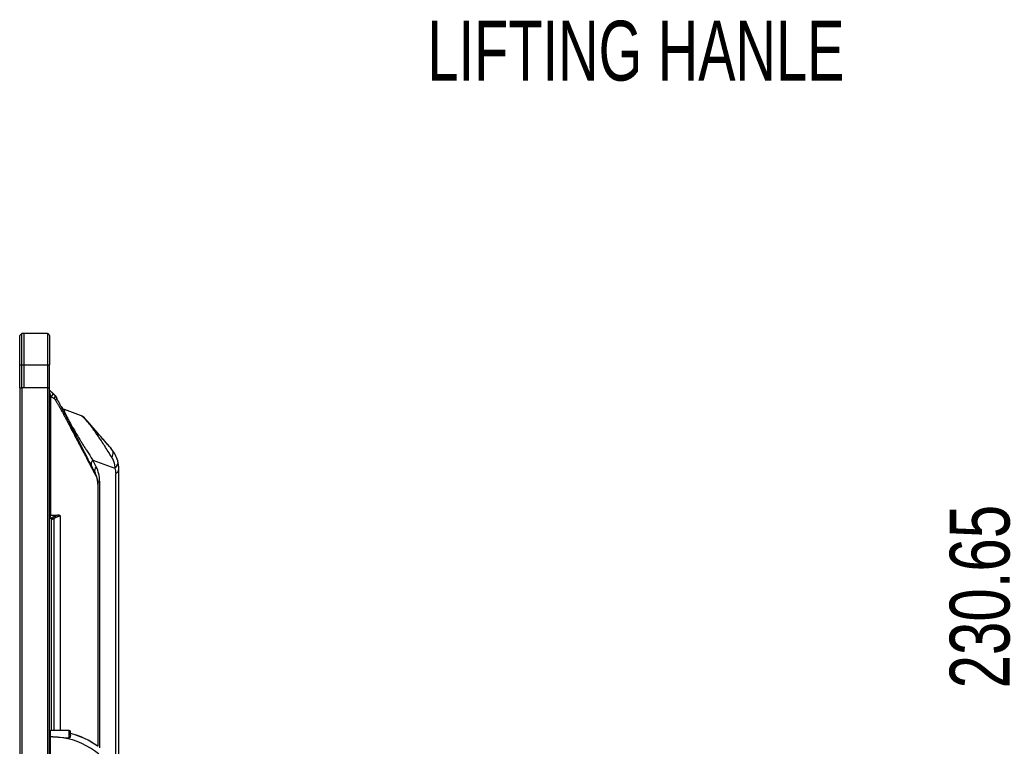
# Model space of a CAD drawing. Header units: millimetres. Extents: x 0 to 1118, y 0 to 864.
# Tile 73 of 256: x 582 to 660, y 485 to 543. Entities that reach past the tile are written whole.
import ezdxf

# ---------------------------------------------------------------- set-up
doc = ezdxf.new("R2010")
doc.units = ezdxf.units.MM
doc.styles.add('SLDTEXTSTYLE0', font='TXT', dxfattribs={"width": 0.7})
doc.styles.add('SLDTEXTSTYLE5', font='TXT', dxfattribs={"width": 0.75})
doc.dimstyles.new('SLDDIMSTYLE0', dxfattribs={"dimtxt": 4.7625, "dimasz": 3.556, "dimexe": 0, "dimexo": 0.0625, "dimgap": 1.190625, "dimtad": 1, "dimlfac": 6, "dimrnd": 1e-09, "dimzin": 12, "dimdsep": 46, "dimtxsty": 'SLDTEXTSTYLE5', "dimsah": 1, "dimcen": 0.09, "dimadec": 0, "dimazin": 3, "dimtfac": 1, "dimtofl": 0, "dimtmove": 0, "dimatfit": 3, "dimfxl": 1, "dimfrac": 2, "dimtolj": 1, "dimtzin": 12, "dimarcsym": 0})

# ---------------------------------------------------------------- blocks, each defined once
blk = doc.blocks.new('_D_15')
at = {"color": 7, "linetype": 'Continuous', "lineweight": 0}
for p, q in [((679.331, 517.969), (660.831, 517.969)), ((661.831, 517.969), (661.831, 479.528)), ((778.402, 479.528), (660.831, 479.528))]:
    blk.add_line(p, q, dxfattribs=at)
at = {"color": 7, "linetype": 'Continuous', "lineweight": 18}
for points in [[(661.831, 517.969), (661.45, 514.413), (662.212, 514.413)], [(661.831, 479.528), (662.212, 483.084), (661.45, 483.084)]]:
    blk.add_solid(points, dxfattribs=at)
at = {"color": 7, "linetype": 'Continuous', "lineweight": 18, "insert": (655.692, 489.729), "char_height": 4.7625, "attachment_point": 1, "rotation": 90, "style": 'SLDTEXTSTYLE5'}
blk.add_mtext('230.65', dxfattribs=at)

msp = doc.modelspace()

# ---------------------------------------------------------------- linework, layer by layer
at = {"color": 7, "linetype": 'Continuous', "lineweight": 25}
for p, q in [((581.8524, 517.9693), (581.6857, 517.8026)), ((581.8524, 515.4693), (581.8524, 517.9693)), ((582.0191, 517.9693), (581.8524, 517.9693)), ((582.0191, 517.9693), (582.0191, 515.4693)), ((583.8857, 517.9693), (582.0191, 517.9693)), ((583.8857, 517.9693), (583.8857, 515.4693)), ((581.6857, 515.4693), (581.6857, 517.8026)), ((584.0524, 517.8026), (584.0524, 515.4693)), ((581.6857, 513.636), (581.6857, 515.4693)), ((581.6857, 515.4693), (581.8524, 515.4693)), ((581.8524, 513.636), (581.8524, 515.4693)), ((581.8524, 515.4693), (582.0191, 515.4693)), ((582.0191, 515.4693), (582.0191, 513.636)), ((582.0191, 515.4693), (583.8857, 515.4693)), ((583.8857, 515.4693), (584.0524, 515.4693)), ((583.8857, 515.4693), (583.8857, 513.636)), ((584.0524, 513.636), (584.0524, 515.4693)), ((581.6857, 513.636), (581.6857, 309.911)), ((581.6857, 513.636), (581.8524, 513.636)), ((581.8524, 513.636), (581.8524, 309.911)), ((583.8857, 513.636), (581.8524, 513.636)), ((582.0191, 513.636), (581.8524, 513.636)), ((583.8857, 513.636), (582.0191, 513.636)), ((583.8857, 513.636), (583.8857, 309.911)), ((583.8857, 513.636), (584.0524, 513.636)), ((584.0524, 309.911), (584.0524, 513.636)), ((584.0524, 513.4693), (584.3017, 513.2329)), ((584.164, 503.5276), (584.164, 512.92)), ((585.2533, 511.9217), (585.2288, 511.916)), ((586.5341, 511.4556), (585.2533, 511.9217)), ((588.9983, 508.7797), (588.9525, 508.8423)), ((587.4948, 507.906), (589.2605, 507.2633)), ((587.7729, 507.3642), (587.4948, 507.906)), ((589.4788, 507.8348), (589.4817, 507.8108)), ((589.5691, 483.3955), (589.5691, 507.1984)), ((587.9024, 505.9857), (587.9024, 485.1253)), ((584.0524, 503.5276), (584.164, 503.5276)), ((584.2716, 503.2776), (584.1901, 503.2776)), ((584.0524, 485.8776), (584.1357, 485.8776)), ((584.1357, 485.8776), (584.1357, 486.3776)), ((585.6357, 486.3776), (584.1357, 486.3776)), ((584.3299, 485.8776), (584.1357, 485.8776)), ((584.1357, 483.711), (584.1357, 485.8776)), ((584.3299, 485.8776), (585.6357, 485.7893)), ((585.6357, 485.7893), (585.6357, 486.3776)), ((585.7191, 485.9818), (585.7191, 486.2943))]:
    msp.add_line(p, q, dxfattribs=at)
at = {"color": 8, "linetype": 'Continuous', "lineweight": 25}
for p, q in [((588.0488, 506.2225), (588.0488, 485.0057)), ((589.325, 483.7586), (589.325, 506.8041)), ((584.1901, 503.1601), (584.1901, 486.3776)), ((584.4213, 486.3776), (584.4213, 503.2641)), ((584.9228, 486.3776), (584.9228, 503.4586))]:
    msp.add_line(p, q, dxfattribs=at)
at = {"color": 7, "linetype": 'Continuous', "lineweight": 25, "flags": 128}
for points in [[(584.5191, 513.0026), (584.5378, 512.9877), (584.556, 512.9699)], [(587.8941, 485.1283), (587.8929, 485.1267), (587.8886, 485.1208)]]:
    msp.add_lwpolyline(points, dxfattribs=at)
at = {"color": 7, "linetype": 'Continuous', "lineweight": 25}
for centre, radius, start, end in [((583.8857, 517.8026), 0.1667, 0, 90), ((585.4243, 512.3916), 0.5, 207.172941, 250), ((588.0602, 507.0664), 0.4138, 133.970765, 203.817247), ((589.0805, 507.2281), 0.4894, 299.963819, 356.518641), ((588.1955, 505.9681), 0.2937, 119.963534, 176.519966), ((584.1357, 486.2943), 0.0833, 90, 180), ((584.194, 480.0459), 5.8333, 26.645363, 88.665094), ((585.6357, 486.2943), 0.0833, 0, 90), ((584.194, 480.0459), 6.2866, 53.945175, 75.962006), ((584.194, 480.0459), 6.2773, 53.945175, 75.939305)]:
    msp.add_arc(centre, radius, start, end, dxfattribs=at)
at = {"color": 8, "linetype": 'Continuous', "lineweight": 25}
msp.add_arc((588.9066, 508.8105), 0.0558, 348.321546, 34.69622, dxfattribs=at)
at = {"color": 7, "linetype": 'Continuous', "lineweight": 25}
for points, knots in [([(584.3193, 513.2163), (584.3106, 513.2245), (584.2932, 513.241), (584.267, 513.2659), (584.2387, 513.2926), (584.2064, 513.3232), (584.1713, 513.3566), (584.1379, 513.3882), (584.1066, 513.4179), (584.0787, 513.4444), (584.0606, 513.4615), (584.0524, 513.4693)], [0, 0, 0, 0, 0.0886992, 0.1797406, 0.2731705, 0.3861888, 0.5241644, 0.6573937, 0.7628279, 0.8923634, 1, 1, 1, 1]), ([(584.0524, 513.2902), (584.0524, 513.2902), (584.0564, 513.2767), (584.0701, 513.2315), (584.0795, 513.2002), (584.1008, 513.1296), (584.1127, 513.0901), (584.1376, 513.0075), (584.1507, 512.9641), (584.164, 512.92)], [0, 0, 0, 0, 0.25, 0.25, 0.5, 0.5, 0.75, 0.75, 1, 1, 1, 1]), ([(584.3193, 513.2163), (584.3193, 513.2163), (584.3193, 513.2163), (584.3193, 513.2163), (584.3193, 513.2163), (584.3193, 513.2163), (584.3193, 513.2163), (584.3193, 513.2163), (584.3193, 513.2162), (584.3194, 513.2162), (584.3194, 513.2161), (584.3196, 513.2159), (584.32, 513.2156), (584.3207, 513.2148), (584.3221, 513.2131), (584.3244, 513.2094), (584.3266, 513.2027), (584.3272, 513.1925), (584.3253, 513.1761), (584.3176, 513.1507), (584.3027, 513.119), (584.2859, 513.0884), (584.269, 513.0604), (584.2485, 513.0289), (584.2244, 512.9945), (584.197, 512.9577), (584.1767, 512.9323), (584.1664, 512.9195)], [0, 0, 0, 0, 0.00001471, 0.00002292, 0.00003, 0.0000598, 0.00011941, 0.00023862, 0.00047704, 0.00095394, 0.00190785, 0.00381619, 0.0076349, 0.01528006, 0.03059828, 0.06132042, 0.12370025, 0.18391742, 0.25015476, 0.37633382, 0.50051916, 0.57416785, 0.65246737, 0.7349125, 0.82085361, 0.90951049, 1, 1, 1, 1]), ([(584.4493, 513.0931), (584.437, 513.1047), (584.4247, 513.1163), (584.4005, 513.1393), (584.3888, 513.1504), (584.3651, 513.1728), (584.3531, 513.1842), (584.328, 513.208), (584.315, 513.2203), (584.3017, 513.2329)], [0, 0, 0, 0, 0.25, 0.25, 0.5, 0.5, 0.75, 0.75, 1, 1, 1, 1]), ([(584.3193, 513.2163), (584.3267, 513.2092), (584.3415, 513.1952), (584.3633, 513.1746), (584.3824, 513.1564), (584.4, 513.1398), (584.4162, 513.1244), (584.4329, 513.1086), (584.4438, 513.0982), (584.4493, 513.093)], [0, 0, 0, 0, 0.1644484, 0.3273086, 0.488888, 0.6043074, 0.7362477, 0.8699046, 1, 1, 1, 1]), ([(584.4208, 512.7907), (584.4073, 512.8003), (584.3812, 512.819), (584.3419, 512.8443), (584.3044, 512.8664), (584.2681, 512.885), (584.2328, 512.9001), (584.1986, 512.9121), (584.1754, 512.9174), (584.1643, 512.92)], [0, 0, 0, 0, 0.1798969, 0.3465216, 0.5001578, 0.6414914, 0.7713538, 0.8905994, 1, 1, 1, 1]), ([(584.4493, 513.093), (584.4627, 513.0803), (584.4732, 513.0634), (584.4858, 513.0217), (584.4879, 512.997), (584.4829, 512.9423), (584.4757, 512.9125), (584.4536, 512.8515), (584.4387, 512.8205), (584.4213, 512.7907)], [0, 0, 0, 0, 0.25, 0.25, 0.5, 0.5, 0.75, 0.75, 1, 1, 1, 1]), ([(584.6173, 512.8688), (584.6115, 512.8798), (584.5997, 512.9021), (584.5799, 512.9348), (584.5581, 512.9675), (584.5342, 512.9999), (584.508, 513.0318), (584.4798, 513.0632), (584.4595, 513.083), (584.4493, 513.093)], [0, 0, 0, 0, 0.1308565, 0.2659477, 0.4051069, 0.5482163, 0.6951836, 0.8458537, 1, 1, 1, 1]), ([(584.4806, 513.0617), (584.4822, 513.06), (584.4856, 513.0564), (584.4917, 513.0498), (584.4989, 513.0419), (584.5071, 513.0325), (584.516, 513.022), (584.5252, 513.0107), (584.5352, 512.9981), (584.5457, 512.9843), (584.5526, 512.9746), (584.556, 512.9698)], [0, 0, 0, 0, 0.0837155, 0.1707758, 0.2626933, 0.3759356, 0.4888662, 0.5988027, 0.7208135, 0.8638312, 1, 1, 1, 1]), ([(584.6173, 512.8688), (584.6282, 512.8476), (584.6266, 512.8184), (584.595, 512.7515), (584.565, 512.714), (584.5272, 512.6786)], [0, 0, 0, 0, 0.5, 0.5, 1, 1, 1, 1]), ([(584.5272, 512.6786), (584.5427, 512.6529), (584.5743, 512.6003), (584.6217, 512.5201), (584.6706, 512.4365), (584.7208, 512.3497), (584.7724, 512.2597), (584.8253, 512.1665), (584.8796, 512.07), (584.9352, 511.9704), (584.9921, 511.8677), (585.0503, 511.7619), (585.1099, 511.6529), (585.1708, 511.5409), (585.2329, 511.4259), (585.2964, 511.3079), (585.3611, 511.1869), (585.4271, 511.063), (585.5486, 510.8338), (585.7454, 510.4584), (585.981, 510.0047), (586.1945, 509.5934), (586.3575, 509.2813), (586.5082, 508.9946), (586.6919, 508.651), (586.871, 508.3178), (587.0328, 508.0151), (587.1422, 507.8064), (587.2295, 507.6366), (587.307, 507.4823), (587.3782, 507.3397), (587.4459, 507.2041), (587.5015, 507.0938), (587.5471, 507.0059), (587.59, 506.9257), (587.6323, 506.8491), (587.6738, 506.7761), (587.7003, 506.7314), (587.7136, 506.7089)], [0, 0, 0, 0, 0.0108103, 0.0221248, 0.0339471, 0.0462803, 0.0591271, 0.0724896, 0.0863698, 0.1007695, 0.1156902, 0.1311333, 0.1471002, 0.163592, 0.1806099, 0.1981549, 0.216228, 0.2348301, 0.2539621, 0.3200345, 0.4065639, 0.466097, 0.5171249, 0.5596555, 0.6096293, 0.6940757, 0.7369248, 0.775411, 0.8095422, 0.8317212, 0.8619464, 0.8907828, 0.9111272, 0.9286473, 0.94629, 0.9640598, 0.9819615, 1, 1, 1, 1]), ([(584.556, 512.9698), (584.5617, 512.9617), (584.5729, 512.9456), (584.5886, 512.9205), (584.6035, 512.895), (584.6127, 512.8775), (584.6173, 512.8688)], [0, 0, 0, 0, 0.25154927, 0.50179596, 0.75114357, 1, 1, 1, 1]), ([(587.6817, 506.8993), (587.6385, 506.9833), (587.5918, 507.0743), (587.4938, 507.2653), (587.4426, 507.3651), (587.284, 507.674), (587.1719, 507.8923), (586.9398, 508.3446), (586.8195, 508.5787), (586.5727, 509.0596), (586.446, 509.3064), (586.187, 509.8109), (586.0547, 510.0688), (585.7843, 510.5954), (585.6463, 510.8642), (585.3643, 511.4136), (585.2203, 511.6941), (584.9987, 512.1258), (584.9239, 512.2715), (584.7722, 512.567), (584.6953, 512.7169), (584.6173, 512.8688)], [0, 0, 0, 0, 0.0625, 0.0625, 0.125, 0.125, 0.25, 0.25, 0.375, 0.375, 0.5, 0.5, 0.625, 0.625, 0.75, 0.75, 0.875, 0.875, 0.9375, 0.9375, 1, 1, 1, 1]), ([(585.2324, 511.9164), (585.2023, 511.9237), (585.1468, 511.937), (585.1275, 511.9325), (585.1186, 511.9304)], [0, 0, 0, 0, 0.5424439, 1, 1, 1, 1]), ([(586.9466, 511.0953), (586.9309, 511.113), (586.8718, 511.1798), (586.7833, 511.2692), (586.6394, 511.4021), (586.5777, 511.4334), (586.5341, 511.4556)], [0, 0, 0, 0, 0.0711005, 0.2686066, 0.4823276, 1, 1, 1, 1]), ([(586.8058, 511.2897), (586.7593, 511.3278), (586.6989, 511.3773), (586.6263, 511.4048), (586.6097, 511.4111)], [0, 0, 0, 0, 0.76990148, 1, 1, 1, 1]), ([(586.8367, 511.2633), (586.8227, 511.2769), (586.801, 511.2977), (586.8003, 511.2903), (586.8001, 511.2876)], [0, 0, 0, 0, 0.6480702, 1, 1, 1, 1]), ([(586.8378, 511.2622), (586.8239, 511.2757), (586.8025, 511.2964), (586.8019, 511.289), (586.8017, 511.2865)], [0, 0, 0, 0, 0.649689, 1, 1, 1, 1]), ([(588.9525, 508.8423), (588.7891, 509.0293), (588.6185, 509.2251), (588.3472, 509.5359), (588.2542, 509.6424), (588.0616, 509.8631), (587.9619, 509.9773), (587.8057, 510.1563), (587.7524, 510.2173), (587.6433, 510.3424), (587.5873, 510.4065), (587.4724, 510.5381), (587.4135, 510.6057), (587.294, 510.7426), (587.2332, 510.8122), (587.1476, 510.9103), (587.1202, 510.9417), (587.0693, 510.9999), (587.0461, 511.0266), (586.9841, 511.0976), (586.9538, 511.1323), (586.9105, 511.182), (586.897, 511.1974), (586.8802, 511.2167), (586.8769, 511.2205), (586.8769, 511.2205)], [0, 0, 0, 0, 0.25, 0.25, 0.375, 0.375, 0.5, 0.5, 0.5625, 0.5625, 0.625, 0.625, 0.6875, 0.6875, 0.75, 0.75, 0.78125, 0.78125, 0.8125, 0.8125, 0.875, 0.875, 0.9375, 0.9375, 1, 1, 1, 1]), ([(586.9126, 511.1674), (586.8983, 511.1877), (586.8792, 511.2147), (586.8837, 511.2105), (586.8849, 511.2094)], [0, 0, 0, 0, 0.7522737, 1, 1, 1, 1]), ([(589.0026, 508.7747), (588.869, 508.9278), (588.6213, 509.2115), (588.2418, 509.6464), (587.8963, 510.0421), (587.5895, 510.3938), (587.3489, 510.6692), (587.1797, 510.8636), (587.0642, 510.9875), (586.9818, 511.0614), (586.9455, 511.094)], [0, 0, 0, 0, 0.24578667, 0.45575405, 0.6299443, 0.76870343, 0.87318969, 0.91474756, 0.96244356, 1, 1, 1, 1]), ([(589.4858, 507.8296), (589.4284, 508.0059), (589.3134, 508.359), (589.1037, 508.6392), (588.9987, 508.7795)], [0, 0, 0, 0, 0.4992702, 1, 1, 1, 1]), ([(589.0074, 508.1214), (589.0152, 508.108), (589.0309, 508.0813), (589.0533, 508.0399), (589.0748, 507.9974), (589.0953, 507.954), (589.1148, 507.9095), (589.1333, 507.864), (589.1506, 507.8177), (589.1668, 507.7704), (589.1853, 507.7113), (589.21, 507.6211), (589.2331, 507.5114), (589.2488, 507.4026), (589.2567, 507.3243), (589.2594, 507.2807), (589.2605, 507.2633)], [0, 0, 0, 0, 0.0540679, 0.1082944, 0.1626828, 0.2172359, 0.2719565, 0.3268469, 0.3819098, 0.4371494, 0.4925709, 0.5864531, 0.7442974, 0.8580873, 0.9434721, 1, 1, 1, 1]), ([(589.569, 507.191), (589.5649, 507.303), (589.5568, 507.5245), (589.51, 507.7192), (589.4869, 507.8154)], [0, 0, 0, 0, 0.5057553, 1, 1, 1, 1]), ([(588.0488, 506.2225), (588.0488, 506.4229), (588.0252, 506.6178), (587.9334, 506.9985), (587.8652, 507.1845), (587.7729, 507.3642)], [0, 0, 0, 0, 0.5, 0.5, 1, 1, 1, 1]), ([(589.2605, 507.2633), (589.2805, 507.1936), (589.2965, 507.1205), (589.3132, 507.0058), (589.3175, 506.9667), (589.3234, 506.8867), (589.325, 506.8458), (589.325, 506.8041)], [0, 0, 0, 0, 0.5, 0.5, 0.75, 0.75, 1, 1, 1, 1]), ([(587.6817, 506.8993), (587.6962, 506.871), (587.7065, 506.8399), (587.7174, 506.7753), (587.7178, 506.7418), (587.7136, 506.7089)], [0, 0, 0, 0, 0.5, 0.5, 1, 1, 1, 1]), ([(587.9024, 505.9857), (587.9023, 505.9996), (587.9021, 506.0286), (587.9007, 506.0729), (587.8981, 506.1201), (587.8941, 506.1698), (587.8887, 506.2221), (587.8814, 506.2765), (587.8723, 506.333), (587.8612, 506.3914), (587.8478, 506.4514), (587.8321, 506.5128), (587.8139, 506.5755), (587.7931, 506.6392), (587.7696, 506.7038), (587.7432, 506.7689), (587.714, 506.8347), (587.6926, 506.8775), (587.6817, 506.8993)], [0, 0, 0, 0, 0.0372271, 0.0778645, 0.121911, 0.1693632, 0.2202042, 0.2744209, 0.3320001, 0.3929326, 0.4572078, 0.5248156, 0.5957468, 0.6699934, 0.7475481, 0.8284044, 0.9125567, 1, 1, 1, 1]), ([(587.7136, 506.7089), (587.7658, 506.6117), (587.8108, 506.5048), (587.8615, 506.3258), (587.8756, 506.263), (587.896, 506.1301), (587.9024, 506.06), (587.9024, 505.9857)], [0, 0, 0, 0, 0.5, 0.5, 0.75, 0.75, 1, 1, 1, 1]), ([(584.1639, 503.5276), (584.1571, 503.5109), (584.1434, 503.4775), (584.1244, 503.4316), (584.1079, 503.3899), (584.0944, 503.3524), (584.0805, 503.3148), (584.0705, 503.2898), (584.0655, 503.2773)], [0, 0, 0, 0, 0.2000793, 0.4002021, 0.5497328, 0.6992484, 0.8496588, 1, 1, 1, 1]), ([(584.0655, 503.2773), (584.078, 503.2774), (584.0918, 503.2774), (584.1228, 503.2775), (584.1397, 503.2776), (584.1576, 503.2776)], [0, 0, 0, 0, 0.5, 0.5, 1, 1, 1, 1]), ([(584.374, 503.382), (584.3381, 503.3628), (584.3019, 503.3442), (584.2297, 503.3089), (584.1934, 503.2923), (584.1576, 503.2776)], [0, 0, 0, 0, 0.5, 0.5, 1, 1, 1, 1]), ([(584.1576, 503.2776), (584.1657, 503.2776), (584.1825, 503.2776), (584.2095, 503.2777), (584.2394, 503.2776), (584.2606, 503.2776), (584.2716, 503.2776)], [0, 0, 0, 0, 0.2186423, 0.4583863, 0.7189443, 1, 1, 1, 1]), ([(584.1643, 503.5277), (584.2247, 503.5278), (584.275, 503.5278), (584.3695, 503.5279), (584.4146, 503.528), (584.5455, 503.5281), (584.6266, 503.5282), (584.7037, 503.5283)], [0, 0, 0, 0, 0.25, 0.25, 0.5, 0.5, 1, 1, 1, 1]), ([(584.2716, 503.2776), (584.2683, 503.273), (584.2606, 503.262), (584.2472, 503.2427), (584.2292, 503.2166), (584.2097, 503.1883), (584.1959, 503.1685), (584.1901, 503.1601)], [0, 0, 0, 0, 0.1207522, 0.2849578, 0.4932165, 0.7864392, 1, 1, 1, 1]), ([(584.1901, 503.1601), (584.2035, 503.1651), (584.2315, 503.1756), (584.2746, 503.1939), (584.3208, 503.2147), (584.3702, 503.2383), (584.4039, 503.2553), (584.4213, 503.2641)], [0, 0, 0, 0, 0.169213, 0.3537242, 0.5536374, 0.7690222, 1, 1, 1, 1]), ([(584.374, 503.382), (584.3858, 503.3882), (584.4073, 503.3995), (584.4364, 503.4144), (584.4698, 503.4309), (584.5124, 503.4507), (584.5708, 503.4765), (584.6359, 503.5035), (584.6812, 503.5201), (584.7037, 503.5283)], [0, 0, 0, 0, 0.1057969, 0.1933256, 0.2616373, 0.4061231, 0.5759087, 0.7904405, 1, 1, 1, 1]), ([(584.374, 503.382), (584.3773, 503.3686), (584.3834, 503.3505), (584.4, 503.3091), (584.4104, 503.286), (584.4213, 503.2641)], [0, 0, 0, 0, 0.5, 0.5, 1, 1, 1, 1]), ([(584.4213, 503.2641), (584.4324, 503.2711), (584.4553, 503.2854), (584.4909, 503.3063), (584.5285, 503.3273), (584.5777, 503.353), (584.6372, 503.3814), (584.6865, 503.4013), (584.7184, 503.4133), (584.7367, 503.42), (584.7625, 503.4288), (584.7953, 503.4388), (584.8343, 503.4485), (584.8786, 503.4565), (584.9074, 503.4579), (584.9228, 503.4586)], [0, 0, 0, 0, 0.0628763, 0.1294811, 0.199768, 0.2736887, 0.4042927, 0.5340527, 0.5544358, 0.5903413, 0.6416977, 0.7084201, 0.790418, 0.8876083, 1, 1, 1, 1]), ([(584.9228, 503.4586), (584.9143, 503.4641), (584.8975, 503.4748), (584.872, 503.4886), (584.8466, 503.5003), (584.8215, 503.5098), (584.7967, 503.5172), (584.7725, 503.5227), (584.7489, 503.5262), (584.726, 503.5281), (584.711, 503.5283), (584.7037, 503.5283)], [0, 0, 0, 0, 0.1261929, 0.2491143, 0.3686039, 0.4844685, 0.5964653, 0.7042963, 0.8076664, 0.9063192, 1, 1, 1, 1]), ([(585.7191, 485.9818), (585.7182, 485.9592), (585.7166, 485.9181), (585.7013, 485.8576), (585.6811, 485.8149), (585.6595, 485.7947), (585.6458, 485.7891), (585.639, 485.7892), (585.6357, 485.7893)], [0, 0, 0, 0, 0.3280145, 0.5994423, 0.8226026, 0.9173654, 0.9600405, 1, 1, 1, 1])]:
    msp.add_open_spline(points, degree=3, knots=knots, dxfattribs=at)
msp.add_open_spline([(584.4213, 512.7907), (584.4651, 512.7594), (584.5005, 512.7217), (584.5272, 512.6786)], degree=3, dxfattribs=at)
at = {"color": 8, "linetype": 'Continuous', "lineweight": 25}
for points, knots in [([(585.2288, 511.916), (585.2282, 511.9159), (585.2215, 511.9147), (585.2141, 511.8936), (585.2213, 511.8508), (585.2349, 511.7989), (585.2593, 511.7342), (585.3076, 511.6237), (585.3718, 511.474), (585.4686, 511.2849), (585.576, 511.0812), (585.6863, 510.8747), (585.7887, 510.6923), (585.8545, 510.5774), (585.9635, 510.3887), (586.1192, 510.1215), (586.3209, 509.7803), (586.4838, 509.509), (586.6087, 509.304), (586.6927, 509.1673), (586.78, 509.026), (586.898, 508.8353), (587.059, 508.5828), (587.2712, 508.2551), (587.4158, 508.0294), (587.4948, 507.906)], [0, 0, 0, 0, 0.0052229, 0.0562364, 0.0977402, 0.1270465, 0.1542621, 0.1869449, 0.2409951, 0.2647537, 0.2893521, 0.3415392, 0.3594852, 0.3784562, 0.3992595, 0.4570762, 0.5243218, 0.6015728, 0.6314054, 0.6631963, 0.6969568, 0.732696, 0.8034603, 0.8925499, 1, 1, 1, 1]), ([(589.0074, 508.1214), (588.9147, 508.2746), (588.7407, 508.562), (588.4643, 508.9999), (588.2173, 509.3791), (587.9999, 509.7026), (587.8134, 509.9727), (587.6338, 510.2253), (587.4626, 510.4582), (587.3014, 510.6696), (587.154, 510.8543), (587.034, 510.9985), (586.9706, 511.0688), (586.9466, 511.0953)], [0, 0, 0, 0, 0.1822455, 0.3419598, 0.4821215, 0.57654, 0.6606882, 0.7369384, 0.805445, 0.8652542, 0.9199045, 0.9696976, 1, 1, 1, 1]), ([(588.9967, 508.7706), (589.0136, 508.746), (589.0645, 508.6717), (589.0935, 508.514), (589.0847, 508.3164), (589.0328, 508.1856), (589.0074, 508.1214)], [0, 0, 0, 0, 0.1435888, 0.43248, 0.7213713, 1, 1, 1, 1]), ([(587.4948, 507.906), (587.4662, 507.8699), (587.409, 507.7977), (587.3685, 507.6746), (587.3595, 507.5698), (587.3799, 507.514), (587.3869, 507.495)], [0, 0, 0, 0, 0.2842353, 0.5684706, 0.8527059, 1, 1, 1, 1]), ([(589.4817, 507.8108), (589.4863, 507.7841), (589.5, 507.7038), (589.4673, 507.5631), (589.3911, 507.4016), (589.3036, 507.309), (589.2605, 507.2633)], [0, 0, 0, 0, 0.1434534, 0.431894, 0.7203345, 1, 1, 1, 1])]:
    msp.add_open_spline(points, degree=3, knots=knots, dxfattribs=at)

# ---------------------------------------------------------------- texts
at = {"color": 7, "linetype": 'Continuous', "lineweight": 0, "insert": (614.1293, 542.8625), "char_height": 4.7625, "attachment_point": 1, "style": 'SLDTEXTSTYLE0'}
msp.add_mtext('LIFTING HANLE', dxfattribs=at)

# ---------------------------------------------------------------- dimensions: what is measured, and where the dimension line sits
at = {"color": 7, "linetype": 'Continuous', "lineweight": 18}
dim = msp.add_linear_dim(base=(661.8309, 479.5276), p1=(680.3309, 517.9693), p2=(779.4016, 479.5276), angle=90, dimstyle='SLDDIMSTYLE0', dxfattribs=at)
dim.commit()
dim.dimension.update_dxf_attribs({"geometry": '_D_15', "text_midpoint": (661.8309, 499.4042), "dimtype": 160})

doc.saveas('drawing.dxf')
